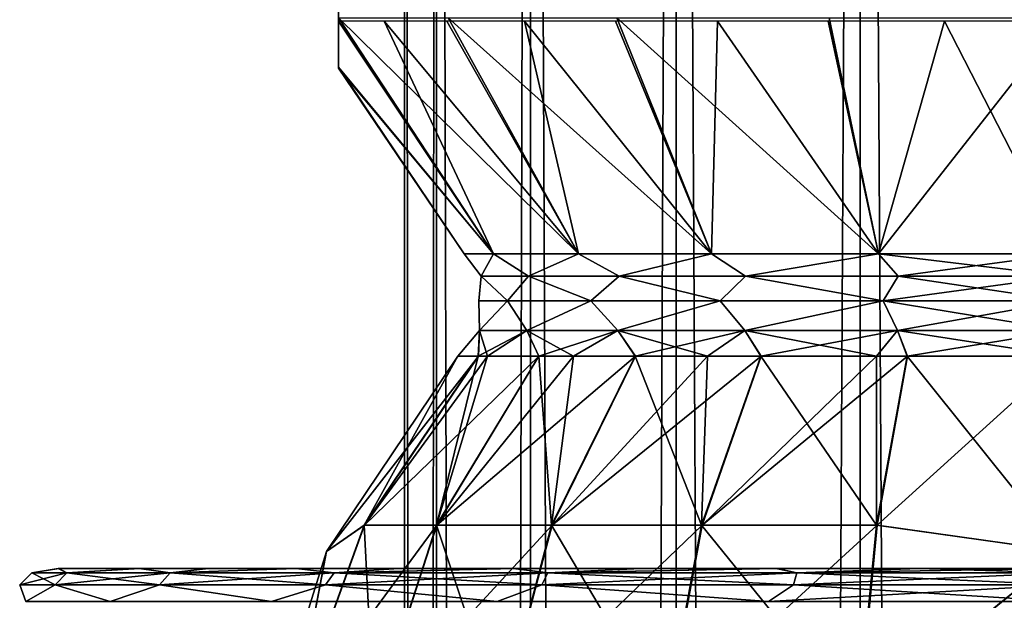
# Model space of a CAD drawing. Header units: millimetres. Extents: x -150 to 150, y -85 to 1149.
# Tile 247 of 256: x -16 to -1, y 1034 to 1043. Entities that reach past the tile are written whole.
import ezdxf

# ---------------------------------------------------------------- set-up
doc = ezdxf.new("R2010")
doc.units = ezdxf.units.MM
doc.header["$LTSCALE"] = 21.359881
for name, color, linetype in [('114', 7, 'CONTINUOUS'), ('117', 7, 'CONTINUOUS'), ('119', 7, 'CONTINUOUS'), ('123', 7, 'CONTINUOUS'), ('125', 7, 'CONTINUOUS'), ('126', 7, 'CONTINUOUS'), ('129', 7, 'CONTINUOUS'), ('130', 7, 'CONTINUOUS'), ('6', 7, 'CONTINUOUS')]:
    doc.layers.add(name, color=color, linetype=linetype)

msp = doc.modelspace()

# ---------------------------------------------------------------- linework, layer by layer
at = {"layer": '114', "color": 5, "linetype": 'CONTINUOUS'}
for points in [[(-11, 1042.851, 296.318), (-9.339, 1042.851, 293.119), (-7.358, 1039.274, 294.654), (-11, 1042.851, 296.318)], [(-11, 1042.104, 298.7), (-11, 1042.851, 296.318), (-8.65, 1039.274, 297.189), (-11, 1042.104, 298.7)], [(-8.65, 1039.274, 297.189), (-11, 1042.851, 296.318), (-7.358, 1039.274, 294.654), (-8.65, 1039.274, 297.189)], [(-11, 1042.8, 303.567), (-11, 1042.086, 301.186), (-8.65, 1039.274, 302.811), (-11, 1042.8, 303.567)], [(-10.306, 1042.8, 305.244), (-11, 1042.8, 303.567), (-8.65, 1039.274, 302.811), (-10.306, 1042.8, 305.244)], [(-9.358, 1042.8, 306.793), (-10.306, 1042.8, 305.244), (-7.358, 1039.274, 305.346), (-9.358, 1042.8, 306.793)], [(-7.358, 1039.274, 305.346), (-10.306, 1042.8, 305.244), (-8.65, 1039.274, 302.811), (-7.358, 1039.274, 305.346)], [(-8.18, 1042.8, 308.174), (-9.358, 1042.8, 306.793), (-7.358, 1039.274, 305.346), (-8.18, 1042.8, 308.174)], [(-9.339, 1042.851, 293.119), (-6.777, 1042.851, 290.585), (-5.346, 1039.274, 292.642), (-9.339, 1042.851, 293.119)], [(-7.358, 1039.274, 294.654), (-9.339, 1042.851, 293.119), (-5.346, 1039.274, 292.642), (-7.358, 1039.274, 294.654)], [(-6.8, 1042.8, 309.353), (-8.18, 1042.8, 308.174), (-5.346, 1039.274, 307.358), (-6.8, 1042.8, 309.353)], [(-5.346, 1039.274, 307.358), (-8.18, 1042.8, 308.174), (-7.358, 1039.274, 305.346), (-5.346, 1039.274, 307.358)], [(-5.252, 1042.8, 310.302), (-6.8, 1042.8, 309.353), (-5.346, 1039.274, 307.358), (-5.252, 1042.8, 310.302)], [(-6.777, 1042.851, 290.585), (-3.56, 1042.851, 288.96), (-2.811, 1039.274, 291.35), (-6.777, 1042.851, 290.585)], [(-5.346, 1039.274, 292.642), (-6.777, 1042.851, 290.585), (-2.811, 1039.274, 291.35), (-5.346, 1039.274, 292.642)], [(-2.811, 1039.274, 308.65), (-5.252, 1042.8, 310.302), (-5.346, 1039.274, 307.358), (-2.811, 1039.274, 308.65)], [(-3.575, 1042.8, 310.997), (-5.252, 1042.8, 310.302), (-2.811, 1039.274, 308.65), (-3.575, 1042.8, 310.997)], [(-1.81, 1042.8, 311.421), (-3.575, 1042.8, 310.997), (-2.811, 1039.274, 308.65), (-1.81, 1042.8, 311.421)], [(-3.56, 1042.851, 288.96), (0, 1042.851, 288.4), (-2.811, 1039.274, 291.35), (-3.56, 1042.851, 288.96)], [(0, 1042.851, 288.4), (0, 1039.274, 290.905), (-2.811, 1039.274, 291.35), (0, 1042.851, 288.4)], [(0, 1039.274, 309.095), (-1.81, 1042.8, 311.421), (-2.811, 1039.274, 308.65), (0, 1039.274, 309.095)], [(0, 1042.8, 311.564), (-1.81, 1042.8, 311.421), (0, 1039.274, 309.095), (0, 1042.8, 311.564)], [(-11, 1042.086, 301.186), (-11, 1042.104, 298.7), (-9.095, 1039.274, 300), (-11, 1042.086, 301.186)], [(-9.095, 1039.274, 300), (-11, 1042.104, 298.7), (-8.65, 1039.274, 297.189), (-9.095, 1039.274, 300)], [(-8.65, 1039.274, 302.811), (-11, 1042.086, 301.186), (-9.095, 1039.274, 300), (-8.65, 1039.274, 302.811)]]:
    msp.add_3dface(points, dxfattribs=at)
at = {"layer": '117', "color": 5, "linetype": 'CONTINUOUS'}
for points in [[(-9.192, 1037.718, 300), (-10.609, 1035.157, 297.169), (-11.181, 1034.757, 300), (-9.192, 1037.718, 300)], [(-8.882, 1037.718, 297.63), (-9.514, 1035.157, 294.517), (-10.609, 1035.157, 297.169), (-8.882, 1037.718, 297.63)], [(-8.882, 1037.718, 297.63), (-10.609, 1035.157, 297.169), (-9.192, 1037.718, 300), (-8.882, 1037.718, 297.63)], [(-7.964, 1037.718, 295.41), (-7.768, 1035.157, 292.24), (-9.514, 1035.157, 294.517), (-7.964, 1037.718, 295.41)], [(-7.964, 1037.718, 295.41), (-9.514, 1035.157, 294.517), (-8.742, 1037.718, 297.159), (-7.964, 1037.718, 295.41)], [(-8.742, 1037.718, 297.159), (-9.514, 1035.157, 294.517), (-8.882, 1037.718, 297.63), (-8.742, 1037.718, 297.159)], [(-7.437, 1037.718, 294.597), (-7.768, 1035.157, 292.24), (-7.964, 1037.718, 295.41), (-7.437, 1037.718, 294.597)], [(-6.503, 1037.718, 293.503), (-5.493, 1035.157, 290.492), (-7.768, 1035.157, 292.24), (-6.503, 1037.718, 293.503)], [(-6.503, 1037.718, 293.503), (-7.768, 1035.157, 292.24), (-7.437, 1037.718, 294.597), (-6.503, 1037.718, 293.503)], [(-5.403, 1037.718, 292.563), (-5.493, 1035.157, 290.492), (-6.503, 1037.718, 293.503), (-5.403, 1037.718, 292.563)], [(-4.598, 1037.718, 292.04), (-2.842, 1035.157, 289.394), (-5.493, 1035.157, 290.492), (-4.598, 1037.718, 292.04)], [(-4.598, 1037.718, 292.04), (-5.493, 1035.157, 290.492), (-5.403, 1037.718, 292.563), (-4.598, 1037.718, 292.04)], [(-2.841, 1037.718, 291.258), (-2.842, 1035.157, 289.394), (-4.598, 1037.718, 292.04), (-2.841, 1037.718, 291.258)], [(-2.379, 1037.718, 291.121), (0, 1034.757, 288.819), (-2.842, 1035.157, 289.394), (-2.379, 1037.718, 291.121)], [(-2.379, 1037.718, 291.121), (-2.842, 1035.157, 289.394), (-2.841, 1037.718, 291.258), (-2.379, 1037.718, 291.121)], [(0, 1037.718, 290.808), (0, 1034.757, 288.819), (-2.379, 1037.718, 291.121), (0, 1037.718, 290.808)], [(-10.609, 1035.157, 297.169), (-10.459, 1032.231, 293.972), (-11.664, 1032.231, 296.888), (-10.609, 1035.157, 297.169)], [(-10.609, 1035.157, 297.169), (-11.664, 1032.231, 296.888), (-11.181, 1034.757, 300), (-10.609, 1035.157, 297.169)], [(-9.514, 1035.157, 294.517), (-10.459, 1032.231, 293.972), (-10.609, 1035.157, 297.169), (-9.514, 1035.157, 294.517)], [(-9.514, 1035.157, 294.517), (-8.54, 1032.231, 291.469), (-10.459, 1032.231, 293.972), (-9.514, 1035.157, 294.517)], [(-7.768, 1035.157, 292.24), (-8.54, 1032.231, 291.469), (-9.514, 1035.157, 294.517), (-7.768, 1035.157, 292.24)], [(-7.768, 1035.157, 292.24), (-6.039, 1032.231, 289.547), (-8.54, 1032.231, 291.469), (-7.768, 1035.157, 292.24)], [(-5.493, 1035.157, 290.492), (-6.039, 1032.231, 289.547), (-7.768, 1035.157, 292.24), (-5.493, 1035.157, 290.492)], [(-5.493, 1035.157, 290.492), (-3.124, 1032.231, 288.34), (-6.039, 1032.231, 289.547), (-5.493, 1035.157, 290.492)], [(-2.842, 1035.157, 289.394), (-3.124, 1032.231, 288.34), (-5.493, 1035.157, 290.492), (-2.842, 1035.157, 289.394)], [(-2.842, 1035.157, 289.394), (0, 1034.757, 288.819), (-3.124, 1032.231, 288.34), (-2.842, 1035.157, 289.394)], [(-11.181, 1034.757, 300), (-11.664, 1032.231, 296.888), (-12.245, 1031.353, 300), (-11.181, 1034.757, 300)], [(0, 1034.757, 288.819), (0, 1031.353, 287.755), (-3.124, 1032.231, 288.34), (0, 1034.757, 288.819)]]:
    msp.add_3dface(points, dxfattribs=at)
at = {"layer": '119', "color": 5, "linetype": 'CONTINUOUS'}
for points in [[(-11, 1042.851, 296.318), (-11, 1042.104, 298.7), (-11, 1047, 296.318), (-11, 1042.851, 296.318)], [(-11, 1042.104, 298.7), (-11, 1042.086, 301.186), (-11, 1047, 296.318), (-11, 1042.104, 298.7)], [(-11, 1042.086, 301.186), (-11, 1042.8, 303.567), (-11, 1047, 296.318), (-11, 1042.086, 301.186)], [(-11, 1047, 296.318), (-11, 1042.8, 303.567), (-11, 1042.847, 303.645), (-11, 1047, 296.318)]]:
    msp.add_3dface(points, dxfattribs=at)
at = {"layer": '123', "color": 5, "linetype": 'CONTINUOUS'}
for points in [[(-9.192, 1037.718, 300), (-11.181, 1034.757, 300), (-8.879, 1037.718, 302.379), (-9.192, 1037.718, 300)], [(-8.879, 1037.718, 302.379), (-11.181, 1034.757, 300), (-10.606, 1035.157, 302.842), (-8.879, 1037.718, 302.379)], [(-8.879, 1037.718, 302.379), (-10.606, 1035.157, 302.842), (-8.742, 1037.718, 302.841), (-8.879, 1037.718, 302.379)], [(-8.742, 1037.718, 302.841), (-10.606, 1035.157, 302.842), (-7.96, 1037.718, 304.598), (-8.742, 1037.718, 302.841)], [(-7.96, 1037.718, 304.598), (-10.606, 1035.157, 302.842), (-9.508, 1035.157, 305.493), (-7.96, 1037.718, 304.598)], [(-7.96, 1037.718, 304.598), (-9.508, 1035.157, 305.493), (-7.437, 1037.718, 305.403), (-7.96, 1037.718, 304.598)], [(-7.437, 1037.718, 305.403), (-9.508, 1035.157, 305.493), (-6.497, 1037.718, 306.503), (-7.437, 1037.718, 305.403)], [(-6.497, 1037.718, 306.503), (-9.508, 1035.157, 305.493), (-7.76, 1035.157, 307.768), (-6.497, 1037.718, 306.503)], [(-6.497, 1037.718, 306.503), (-7.76, 1035.157, 307.768), (-5.403, 1037.718, 307.437), (-6.497, 1037.718, 306.503)], [(-5.403, 1037.718, 307.437), (-7.76, 1035.157, 307.768), (-4.59, 1037.718, 307.964), (-5.403, 1037.718, 307.437)], [(-4.59, 1037.718, 307.964), (-7.76, 1035.157, 307.768), (-5.483, 1035.157, 309.514), (-4.59, 1037.718, 307.964)], [(-4.59, 1037.718, 307.964), (-5.483, 1035.157, 309.514), (-2.841, 1037.718, 308.742), (-4.59, 1037.718, 307.964)], [(-2.841, 1037.718, 308.742), (-5.483, 1035.157, 309.514), (-2.37, 1037.718, 308.882), (-2.841, 1037.718, 308.742)], [(-2.37, 1037.718, 308.882), (-5.483, 1035.157, 309.514), (-2.831, 1035.157, 310.609), (-2.37, 1037.718, 308.882)], [(0, 1034.757, 311.181), (0, 1037.718, 309.192), (-2.831, 1035.157, 310.609), (0, 1034.757, 311.181)], [(0, 1037.718, 309.192), (-2.37, 1037.718, 308.882), (-2.831, 1035.157, 310.609), (0, 1037.718, 309.192)], [(-10.606, 1035.157, 302.842), (-11.181, 1034.757, 300), (-11.66, 1032.231, 303.124), (-10.606, 1035.157, 302.842)], [(-10.606, 1035.157, 302.842), (-11.66, 1032.231, 303.124), (-9.508, 1035.157, 305.493), (-10.606, 1035.157, 302.842)], [(-9.508, 1035.157, 305.493), (-11.66, 1032.231, 303.124), (-10.453, 1032.231, 306.039), (-9.508, 1035.157, 305.493)], [(-9.508, 1035.157, 305.493), (-10.453, 1032.231, 306.039), (-7.76, 1035.157, 307.768), (-9.508, 1035.157, 305.493)], [(-7.76, 1035.157, 307.768), (-10.453, 1032.231, 306.039), (-8.531, 1032.231, 308.54), (-7.76, 1035.157, 307.768)], [(-7.76, 1035.157, 307.768), (-8.531, 1032.231, 308.54), (-5.483, 1035.157, 309.514), (-7.76, 1035.157, 307.768)], [(-5.483, 1035.157, 309.514), (-8.531, 1032.231, 308.54), (-6.028, 1032.231, 310.459), (-5.483, 1035.157, 309.514)], [(-5.483, 1035.157, 309.514), (-6.028, 1032.231, 310.459), (-2.831, 1035.157, 310.609), (-5.483, 1035.157, 309.514)], [(-2.831, 1035.157, 310.609), (-6.028, 1032.231, 310.459), (-3.112, 1032.231, 311.664), (-2.831, 1035.157, 310.609)], [(0, 1034.757, 311.181), (-2.831, 1035.157, 310.609), (-3.112, 1032.231, 311.664), (0, 1034.757, 311.181)], [(-11.181, 1034.757, 300), (-12.245, 1031.353, 300), (-11.66, 1032.231, 303.124), (-11.181, 1034.757, 300)], [(0, 1031.353, 312.245), (0, 1034.757, 311.181), (-3.112, 1032.231, 311.664), (0, 1031.353, 312.245)]]:
    msp.add_3dface(points, dxfattribs=at)
at = {"layer": '125', "color": 5, "linetype": 'CONTINUOUS'}
for points in [[(-8.65, 1039.274, 302.811), (-9.095, 1039.274, 300), (-8.836, 1038.933, 301.27), (-8.65, 1039.274, 302.811)], [(-9.095, 1039.274, 300), (-8.65, 1039.274, 297.189), (-8.836, 1038.933, 298.73), (-9.095, 1039.274, 300)], [(-9.095, 1039.274, 300), (-8.836, 1038.933, 298.73), (-8.836, 1038.933, 301.27), (-9.095, 1039.274, 300)], [(-8.65, 1039.274, 302.811), (-8.836, 1038.933, 301.27), (-8.12, 1038.933, 303.708), (-8.65, 1039.274, 302.811)], [(-8.65, 1039.274, 297.189), (-8.12, 1038.933, 296.292), (-8.836, 1038.933, 298.73), (-8.65, 1039.274, 297.189)], [(-7.358, 1039.274, 305.346), (-8.65, 1039.274, 302.811), (-8.12, 1038.933, 303.708), (-7.358, 1039.274, 305.346)], [(-8.65, 1039.274, 297.189), (-7.358, 1039.274, 294.654), (-8.12, 1038.933, 296.292), (-8.65, 1039.274, 297.189)], [(-7.358, 1039.274, 305.346), (-8.12, 1038.933, 303.708), (-6.746, 1038.933, 305.846), (-7.358, 1039.274, 305.346)], [(-7.358, 1039.274, 294.654), (-6.746, 1038.933, 294.154), (-8.12, 1038.933, 296.292), (-7.358, 1039.274, 294.654)], [(-5.346, 1039.274, 307.358), (-7.358, 1039.274, 305.346), (-6.746, 1038.933, 305.846), (-5.346, 1039.274, 307.358)], [(-7.358, 1039.274, 294.654), (-5.346, 1039.274, 292.642), (-6.746, 1038.933, 294.154), (-7.358, 1039.274, 294.654)], [(-5.346, 1039.274, 307.358), (-6.746, 1038.933, 305.846), (-4.826, 1038.933, 307.51), (-5.346, 1039.274, 307.358)], [(-5.346, 1039.274, 292.642), (-4.826, 1038.933, 292.49), (-6.746, 1038.933, 294.154), (-5.346, 1039.274, 292.642)], [(-2.811, 1039.274, 308.65), (-5.346, 1039.274, 307.358), (-4.826, 1038.933, 307.51), (-2.811, 1039.274, 308.65)], [(-5.346, 1039.274, 292.642), (-2.811, 1039.274, 291.35), (-4.826, 1038.933, 292.49), (-5.346, 1039.274, 292.642)], [(-2.811, 1039.274, 308.65), (-4.826, 1038.933, 307.51), (-2.515, 1038.933, 308.565), (-2.811, 1039.274, 308.65)], [(-2.811, 1039.274, 291.35), (-2.515, 1038.933, 291.435), (-4.826, 1038.933, 292.49), (-2.811, 1039.274, 291.35)], [(-2.811, 1039.274, 291.35), (0, 1039.274, 290.905), (-2.515, 1038.933, 291.435), (-2.811, 1039.274, 291.35)], [(0, 1039.274, 309.095), (-2.811, 1039.274, 308.65), (0, 1038.933, 308.927), (0, 1039.274, 309.095)], [(0, 1038.933, 308.927), (-2.811, 1039.274, 308.65), (-2.515, 1038.933, 308.565), (0, 1038.933, 308.927)], [(0, 1039.274, 290.905), (0, 1038.933, 291.073), (-2.515, 1038.933, 291.435), (0, 1039.274, 290.905)], [(-8.869, 1038.557, 300), (-8.435, 1038.557, 302.741), (-8.836, 1038.933, 301.27), (-8.869, 1038.557, 300)], [(-8.435, 1038.557, 297.259), (-8.869, 1038.557, 300), (-8.836, 1038.933, 298.73), (-8.435, 1038.557, 297.259)], [(-8.836, 1038.933, 298.73), (-8.869, 1038.557, 300), (-8.836, 1038.933, 301.27), (-8.836, 1038.933, 298.73)], [(-8.836, 1038.933, 301.27), (-8.435, 1038.557, 302.741), (-8.12, 1038.933, 303.708), (-8.836, 1038.933, 301.27)], [(-8.12, 1038.933, 296.292), (-8.435, 1038.557, 297.259), (-8.836, 1038.933, 298.73), (-8.12, 1038.933, 296.292)], [(-8.435, 1038.557, 302.741), (-7.175, 1038.557, 305.213), (-8.12, 1038.933, 303.708), (-8.435, 1038.557, 302.741)], [(-7.175, 1038.557, 294.787), (-8.435, 1038.557, 297.259), (-8.12, 1038.933, 296.292), (-7.175, 1038.557, 294.787)], [(-8.12, 1038.933, 303.708), (-7.175, 1038.557, 305.213), (-6.746, 1038.933, 305.846), (-8.12, 1038.933, 303.708)], [(-6.746, 1038.933, 294.154), (-7.175, 1038.557, 294.787), (-8.12, 1038.933, 296.292), (-6.746, 1038.933, 294.154)], [(-7.175, 1038.557, 305.213), (-5.213, 1038.557, 307.175), (-6.746, 1038.933, 305.846), (-7.175, 1038.557, 305.213)], [(-5.213, 1038.557, 292.825), (-7.175, 1038.557, 294.787), (-6.746, 1038.933, 294.154), (-5.213, 1038.557, 292.825)], [(-6.746, 1038.933, 305.846), (-5.213, 1038.557, 307.175), (-4.826, 1038.933, 307.51), (-6.746, 1038.933, 305.846)], [(-4.826, 1038.933, 292.49), (-5.213, 1038.557, 292.825), (-6.746, 1038.933, 294.154), (-4.826, 1038.933, 292.49)], [(-5.213, 1038.557, 307.175), (-2.741, 1038.557, 308.435), (-4.826, 1038.933, 307.51), (-5.213, 1038.557, 307.175)], [(-2.741, 1038.557, 291.565), (-5.213, 1038.557, 292.825), (-4.826, 1038.933, 292.49), (-2.741, 1038.557, 291.565)], [(-4.826, 1038.933, 307.51), (-2.741, 1038.557, 308.435), (-2.515, 1038.933, 308.565), (-4.826, 1038.933, 307.51)], [(-2.515, 1038.933, 291.435), (-2.741, 1038.557, 291.565), (-4.826, 1038.933, 292.49), (-2.515, 1038.933, 291.435)], [(0, 1038.933, 291.073), (0, 1038.557, 291.131), (-2.741, 1038.557, 291.565), (0, 1038.933, 291.073)], [(-2.741, 1038.557, 308.435), (0, 1038.557, 308.869), (-2.515, 1038.933, 308.565), (-2.741, 1038.557, 308.435)], [(0, 1038.933, 291.073), (-2.741, 1038.557, 291.565), (-2.515, 1038.933, 291.435), (0, 1038.933, 291.073)], [(0, 1038.557, 308.869), (0, 1038.933, 308.927), (-2.515, 1038.933, 308.565), (0, 1038.557, 308.869)]]:
    msp.add_3dface(points, dxfattribs=at)
at = {"layer": '126', "color": 5, "linetype": 'CONTINUOUS'}
for points in [[(-8.435, 1038.557, 302.741), (-8.869, 1038.557, 300), (-8.862, 1038.107, 301.274), (-8.435, 1038.557, 302.741)], [(-8.869, 1038.557, 300), (-8.435, 1038.557, 297.259), (-8.862, 1038.107, 298.726), (-8.869, 1038.557, 300)], [(-8.862, 1038.107, 301.274), (-8.869, 1038.557, 300), (-8.862, 1038.107, 298.726), (-8.862, 1038.107, 301.274)], [(-8.144, 1038.107, 303.719), (-8.435, 1038.557, 302.741), (-8.862, 1038.107, 301.274), (-8.144, 1038.107, 303.719)], [(-8.862, 1038.107, 298.726), (-8.435, 1038.557, 297.259), (-8.144, 1038.107, 296.281), (-8.862, 1038.107, 298.726)], [(-7.175, 1038.557, 305.213), (-8.435, 1038.557, 302.741), (-8.144, 1038.107, 303.719), (-7.175, 1038.557, 305.213)], [(-8.435, 1038.557, 297.259), (-7.175, 1038.557, 294.787), (-8.144, 1038.107, 296.281), (-8.435, 1038.557, 297.259)], [(-6.766, 1038.107, 305.863), (-7.175, 1038.557, 305.213), (-8.144, 1038.107, 303.719), (-6.766, 1038.107, 305.863)], [(-8.144, 1038.107, 296.281), (-7.175, 1038.557, 294.787), (-6.766, 1038.107, 294.137), (-8.144, 1038.107, 296.281)], [(-5.213, 1038.557, 307.175), (-7.175, 1038.557, 305.213), (-6.766, 1038.107, 305.863), (-5.213, 1038.557, 307.175)], [(-7.175, 1038.557, 294.787), (-5.213, 1038.557, 292.825), (-6.766, 1038.107, 294.137), (-7.175, 1038.557, 294.787)], [(-4.84, 1038.107, 307.531), (-5.213, 1038.557, 307.175), (-6.766, 1038.107, 305.863), (-4.84, 1038.107, 307.531)], [(-6.766, 1038.107, 294.137), (-5.213, 1038.557, 292.825), (-4.84, 1038.107, 292.469), (-6.766, 1038.107, 294.137)], [(-2.741, 1038.557, 308.435), (-5.213, 1038.557, 307.175), (-4.84, 1038.107, 307.531), (-2.741, 1038.557, 308.435)], [(-5.213, 1038.557, 292.825), (-2.741, 1038.557, 291.565), (-4.84, 1038.107, 292.469), (-5.213, 1038.557, 292.825)], [(-2.522, 1038.107, 308.59), (-2.741, 1038.557, 308.435), (-4.84, 1038.107, 307.531), (-2.522, 1038.107, 308.59)], [(-4.84, 1038.107, 292.469), (-2.741, 1038.557, 291.565), (-2.522, 1038.107, 291.41), (-4.84, 1038.107, 292.469)], [(-2.741, 1038.557, 291.565), (0, 1038.557, 291.131), (-2.522, 1038.107, 291.41), (-2.741, 1038.557, 291.565)], [(0, 1038.557, 308.869), (-2.741, 1038.557, 308.435), (0, 1038.107, 308.953), (0, 1038.557, 308.869)], [(0, 1038.107, 308.953), (-2.741, 1038.557, 308.435), (-2.522, 1038.107, 308.59), (0, 1038.107, 308.953)], [(-2.522, 1038.107, 291.41), (0, 1038.557, 291.131), (0, 1038.107, 291.047), (-2.522, 1038.107, 291.41)], [(-8.882, 1037.718, 297.63), (-9.192, 1037.718, 300), (-8.862, 1038.107, 298.726), (-8.882, 1037.718, 297.63)], [(-9.192, 1037.718, 300), (-8.879, 1037.718, 302.379), (-8.862, 1038.107, 301.274), (-9.192, 1037.718, 300)], [(-9.192, 1037.718, 300), (-8.862, 1038.107, 301.274), (-8.862, 1038.107, 298.726), (-9.192, 1037.718, 300)], [(-8.742, 1037.718, 297.159), (-8.882, 1037.718, 297.63), (-8.144, 1038.107, 296.281), (-8.742, 1037.718, 297.159)], [(-8.882, 1037.718, 297.63), (-8.862, 1038.107, 298.726), (-8.144, 1038.107, 296.281), (-8.882, 1037.718, 297.63)], [(-8.879, 1037.718, 302.379), (-8.742, 1037.718, 302.841), (-8.862, 1038.107, 301.274), (-8.879, 1037.718, 302.379)], [(-8.742, 1037.718, 302.841), (-8.144, 1038.107, 303.719), (-8.862, 1038.107, 301.274), (-8.742, 1037.718, 302.841)], [(-7.964, 1037.718, 295.41), (-8.742, 1037.718, 297.159), (-8.144, 1038.107, 296.281), (-7.964, 1037.718, 295.41)], [(-8.742, 1037.718, 302.841), (-7.96, 1037.718, 304.598), (-8.144, 1038.107, 303.719), (-8.742, 1037.718, 302.841)], [(-7.964, 1037.718, 295.41), (-8.144, 1038.107, 296.281), (-6.766, 1038.107, 294.137), (-7.964, 1037.718, 295.41)], [(-7.96, 1037.718, 304.598), (-7.437, 1037.718, 305.403), (-8.144, 1038.107, 303.719), (-7.96, 1037.718, 304.598)], [(-7.437, 1037.718, 305.403), (-6.766, 1038.107, 305.863), (-8.144, 1038.107, 303.719), (-7.437, 1037.718, 305.403)], [(-7.437, 1037.718, 294.597), (-7.964, 1037.718, 295.41), (-6.766, 1038.107, 294.137), (-7.437, 1037.718, 294.597)], [(-6.503, 1037.718, 293.503), (-7.437, 1037.718, 294.597), (-6.766, 1038.107, 294.137), (-6.503, 1037.718, 293.503)], [(-7.437, 1037.718, 305.403), (-6.497, 1037.718, 306.503), (-6.766, 1038.107, 305.863), (-7.437, 1037.718, 305.403)], [(-6.503, 1037.718, 293.503), (-6.766, 1038.107, 294.137), (-4.84, 1038.107, 292.469), (-6.503, 1037.718, 293.503)], [(-6.497, 1037.718, 306.503), (-5.403, 1037.718, 307.437), (-6.766, 1038.107, 305.863), (-6.497, 1037.718, 306.503)], [(-5.403, 1037.718, 307.437), (-4.84, 1038.107, 307.531), (-6.766, 1038.107, 305.863), (-5.403, 1037.718, 307.437)], [(-5.403, 1037.718, 292.563), (-6.503, 1037.718, 293.503), (-4.84, 1038.107, 292.469), (-5.403, 1037.718, 292.563)], [(-4.598, 1037.718, 292.04), (-5.403, 1037.718, 292.563), (-4.84, 1038.107, 292.469), (-4.598, 1037.718, 292.04)], [(-5.403, 1037.718, 307.437), (-4.59, 1037.718, 307.964), (-4.84, 1038.107, 307.531), (-5.403, 1037.718, 307.437)], [(-4.598, 1037.718, 292.04), (-4.84, 1038.107, 292.469), (-2.522, 1038.107, 291.41), (-4.598, 1037.718, 292.04)], [(-4.59, 1037.718, 307.964), (-2.841, 1037.718, 308.742), (-4.84, 1038.107, 307.531), (-4.59, 1037.718, 307.964)], [(-2.841, 1037.718, 308.742), (-2.522, 1038.107, 308.59), (-4.84, 1038.107, 307.531), (-2.841, 1037.718, 308.742)], [(-2.841, 1037.718, 291.258), (-4.598, 1037.718, 292.04), (-2.522, 1038.107, 291.41), (-2.841, 1037.718, 291.258)], [(-2.379, 1037.718, 291.121), (-2.841, 1037.718, 291.258), (-2.522, 1038.107, 291.41), (-2.379, 1037.718, 291.121)], [(-2.841, 1037.718, 308.742), (-2.37, 1037.718, 308.882), (-2.522, 1038.107, 308.59), (-2.841, 1037.718, 308.742)], [(-2.379, 1037.718, 291.121), (-2.522, 1038.107, 291.41), (0, 1038.107, 291.047), (-2.379, 1037.718, 291.121)], [(-2.37, 1037.718, 308.882), (0, 1037.718, 309.192), (-2.522, 1038.107, 308.59), (-2.37, 1037.718, 308.882)], [(0, 1037.718, 309.192), (0, 1038.107, 308.953), (-2.522, 1038.107, 308.59), (0, 1037.718, 309.192)], [(0, 1037.718, 290.808), (-2.379, 1037.718, 291.121), (0, 1038.107, 291.047), (0, 1037.718, 290.808)]]:
    msp.add_3dface(points, dxfattribs=at)
at = {"layer": '129', "color": 7, "linetype": 'CONTINUOUS', "true_color": 0x804000}
for points in [[(-15.65, 1034.433, 300), (-15.117, 1034.433, 304.051), (-15.241, 1034.5, 302.208), (-15.65, 1034.433, 300)], [(-15.117, 1034.433, 295.949), (-15.65, 1034.433, 300), (-15.248, 1034.5, 297.84), (-15.117, 1034.433, 295.949)], [(-15.248, 1034.5, 297.84), (-15.65, 1034.433, 300), (-15.241, 1034.5, 302.208), (-15.248, 1034.5, 297.84)], [(-14.022, 1034.5, 293.633), (-15.117, 1034.433, 295.949), (-15.248, 1034.5, 297.84), (-14.022, 1034.5, 293.633)], [(-15.241, 1034.5, 302.208), (-15.117, 1034.433, 304.051), (-14.01, 1034.5, 306.395), (-15.241, 1034.5, 302.208)], [(-15.117, 1034.433, 304.051), (-13.553, 1034.433, 307.825), (-14.01, 1034.5, 306.395), (-15.117, 1034.433, 304.051)], [(-13.553, 1034.433, 292.175), (-15.117, 1034.433, 295.949), (-14.022, 1034.5, 293.633), (-13.553, 1034.433, 292.175)], [(-12.969, 1034.5, 291.696), (-13.553, 1034.433, 292.175), (-14.022, 1034.5, 293.633), (-12.969, 1034.5, 291.696)], [(-14.01, 1034.5, 306.395), (-13.553, 1034.433, 307.825), (-11.648, 1034.5, 310.074), (-14.01, 1034.5, 306.395)], [(-13.553, 1034.433, 307.825), (-11.066, 1034.433, 311.066), (-11.648, 1034.5, 310.074), (-13.553, 1034.433, 307.825)], [(-11.066, 1034.433, 288.934), (-13.553, 1034.433, 292.175), (-11.648, 1034.5, 289.927), (-11.066, 1034.433, 288.934)], [(-11.648, 1034.5, 289.927), (-13.553, 1034.433, 292.175), (-12.969, 1034.5, 291.696), (-11.648, 1034.5, 289.927)], [(-11.648, 1034.5, 310.074), (-11.066, 1034.433, 311.066), (-8.349, 1034.5, 312.941), (-11.648, 1034.5, 310.074)], [(-10.087, 1034.5, 288.364), (-11.066, 1034.433, 288.934), (-11.648, 1034.5, 289.927), (-10.087, 1034.5, 288.364)], [(-11.066, 1034.433, 311.066), (-7.825, 1034.433, 313.553), (-8.349, 1034.5, 312.941), (-11.066, 1034.433, 311.066)], [(-7.825, 1034.433, 286.447), (-11.066, 1034.433, 288.934), (-8.332, 1034.5, 287.049), (-7.825, 1034.433, 286.447)], [(-8.332, 1034.5, 287.049), (-11.066, 1034.433, 288.934), (-10.087, 1034.5, 288.364), (-8.332, 1034.5, 287.049)], [(-8.349, 1034.5, 312.941), (-7.825, 1034.433, 313.553), (-4.367, 1034.5, 314.768), (-8.349, 1034.5, 312.941)], [(-6.408, 1034.5, 285.997), (-7.825, 1034.433, 286.447), (-8.332, 1034.5, 287.049), (-6.408, 1034.5, 285.997)], [(-7.825, 1034.433, 313.553), (-4.051, 1034.433, 315.117), (-4.367, 1034.5, 314.768), (-7.825, 1034.433, 313.553)], [(-4.051, 1034.433, 284.883), (-7.825, 1034.433, 286.447), (-4.346, 1034.5, 285.226), (-4.051, 1034.433, 284.883)], [(-4.346, 1034.5, 285.226), (-7.825, 1034.433, 286.447), (-6.408, 1034.5, 285.997), (-4.346, 1034.5, 285.226)], [(-4.367, 1034.5, 314.768), (-4.051, 1034.433, 315.117), (-2.208, 1034.5, 315.241), (-4.367, 1034.5, 314.768)], [(-2.194, 1034.5, 284.757), (-4.051, 1034.433, 284.883), (-4.346, 1034.5, 285.226), (-2.194, 1034.5, 284.757)], [(-4.051, 1034.433, 315.117), (0, 1034.433, 315.65), (-2.208, 1034.5, 315.241), (-4.051, 1034.433, 315.117)], [(0, 1034.433, 284.35), (-4.051, 1034.433, 284.883), (0, 1034.5, 284.6), (0, 1034.433, 284.35)], [(0, 1034.5, 284.6), (-4.051, 1034.433, 284.883), (-2.194, 1034.5, 284.757), (0, 1034.5, 284.6)], [(0, 1034.433, 315.65), (0, 1034.5, 315.4), (-2.208, 1034.5, 315.241), (0, 1034.433, 315.65)], [(-15.65, 1034.433, 300), (-15.117, 1034.433, 295.949), (-15.833, 1034.25, 300), (-15.65, 1034.433, 300)], [(-15.294, 1034.25, 304.098), (-15.65, 1034.433, 300), (-15.833, 1034.25, 300), (-15.294, 1034.25, 304.098)], [(-15.833, 1034.25, 300), (-15.117, 1034.433, 295.949), (-15.294, 1034.25, 295.902), (-15.833, 1034.25, 300)], [(-15.117, 1034.433, 304.051), (-15.65, 1034.433, 300), (-15.294, 1034.25, 304.098), (-15.117, 1034.433, 304.051)], [(-13.712, 1034.25, 307.917), (-15.117, 1034.433, 304.051), (-15.294, 1034.25, 304.098), (-13.712, 1034.25, 307.917)], [(-15.117, 1034.433, 295.949), (-13.553, 1034.433, 292.175), (-15.294, 1034.25, 295.902), (-15.117, 1034.433, 295.949)], [(-15.294, 1034.25, 295.902), (-13.553, 1034.433, 292.175), (-13.712, 1034.25, 292.083), (-15.294, 1034.25, 295.902)], [(-13.553, 1034.433, 307.825), (-15.117, 1034.433, 304.051), (-13.712, 1034.25, 307.917), (-13.553, 1034.433, 307.825)], [(-11.196, 1034.25, 311.196), (-13.553, 1034.433, 307.825), (-13.712, 1034.25, 307.917), (-11.196, 1034.25, 311.196)], [(-13.553, 1034.433, 292.175), (-11.066, 1034.433, 288.934), (-13.712, 1034.25, 292.083), (-13.553, 1034.433, 292.175)], [(-13.712, 1034.25, 292.083), (-11.066, 1034.433, 288.934), (-11.196, 1034.25, 288.804), (-13.712, 1034.25, 292.083)], [(-11.066, 1034.433, 311.066), (-13.553, 1034.433, 307.825), (-11.196, 1034.25, 311.196), (-11.066, 1034.433, 311.066)], [(-7.917, 1034.25, 313.712), (-11.066, 1034.433, 311.066), (-11.196, 1034.25, 311.196), (-7.917, 1034.25, 313.712)], [(-11.066, 1034.433, 288.934), (-7.825, 1034.433, 286.447), (-11.196, 1034.25, 288.804), (-11.066, 1034.433, 288.934)], [(-11.196, 1034.25, 288.804), (-7.825, 1034.433, 286.447), (-7.917, 1034.25, 286.288), (-11.196, 1034.25, 288.804)], [(-7.825, 1034.433, 313.553), (-11.066, 1034.433, 311.066), (-7.917, 1034.25, 313.712), (-7.825, 1034.433, 313.553)], [(-4.098, 1034.25, 315.294), (-7.825, 1034.433, 313.553), (-7.917, 1034.25, 313.712), (-4.098, 1034.25, 315.294)], [(-7.825, 1034.433, 286.447), (-4.051, 1034.433, 284.883), (-7.917, 1034.25, 286.288), (-7.825, 1034.433, 286.447)], [(-7.917, 1034.25, 286.288), (-4.051, 1034.433, 284.883), (-4.098, 1034.25, 284.706), (-7.917, 1034.25, 286.288)], [(-4.051, 1034.433, 315.117), (-7.825, 1034.433, 313.553), (-4.098, 1034.25, 315.294), (-4.051, 1034.433, 315.117)], [(0, 1034.25, 315.833), (-4.051, 1034.433, 315.117), (-4.098, 1034.25, 315.294), (0, 1034.25, 315.833)], [(-4.051, 1034.433, 284.883), (0, 1034.433, 284.35), (-4.098, 1034.25, 284.706), (-4.051, 1034.433, 284.883)], [(-4.098, 1034.25, 284.706), (0, 1034.433, 284.35), (0, 1034.25, 284.167), (-4.098, 1034.25, 284.706)], [(0, 1034.433, 315.65), (-4.051, 1034.433, 315.117), (0, 1034.25, 315.833), (0, 1034.433, 315.65)], [(-15.738, 1034, 297.737), (-15.738, 1034, 302.263), (-15.833, 1034.25, 300), (-15.738, 1034, 297.737)], [(-15.738, 1034, 297.737), (-15.833, 1034.25, 300), (-15.294, 1034.25, 295.902), (-15.738, 1034, 297.737)], [(-15.738, 1034, 302.263), (-15.294, 1034.25, 304.098), (-15.833, 1034.25, 300), (-15.738, 1034, 302.263)], [(-14.463, 1034, 293.395), (-15.738, 1034, 297.737), (-15.294, 1034.25, 295.902), (-14.463, 1034, 293.395)], [(-15.738, 1034, 302.263), (-14.463, 1034, 306.605), (-15.294, 1034.25, 304.098), (-15.738, 1034, 302.263)], [(-14.463, 1034, 293.395), (-15.294, 1034.25, 295.902), (-13.712, 1034.25, 292.083), (-14.463, 1034, 293.395)], [(-14.463, 1034, 306.605), (-13.712, 1034.25, 307.917), (-15.294, 1034.25, 304.098), (-14.463, 1034, 306.605)], [(-12.016, 1034, 289.588), (-14.463, 1034, 293.395), (-13.712, 1034.25, 292.083), (-12.016, 1034, 289.588)], [(-14.463, 1034, 306.605), (-12.016, 1034, 310.412), (-13.712, 1034.25, 307.917), (-14.463, 1034, 306.605)], [(-12.016, 1034, 289.588), (-13.712, 1034.25, 292.083), (-11.196, 1034.25, 288.804), (-12.016, 1034, 289.588)], [(-12.016, 1034, 310.412), (-11.196, 1034.25, 311.196), (-13.712, 1034.25, 307.917), (-12.016, 1034, 310.412)], [(-8.596, 1034, 286.624), (-12.016, 1034, 289.588), (-11.196, 1034.25, 288.804), (-8.596, 1034, 286.624)], [(-12.016, 1034, 310.412), (-8.596, 1034, 313.376), (-11.196, 1034.25, 311.196), (-12.016, 1034, 310.412)], [(-8.596, 1034, 286.624), (-11.196, 1034.25, 288.804), (-7.917, 1034.25, 286.288), (-8.596, 1034, 286.624)], [(-8.596, 1034, 313.376), (-7.917, 1034.25, 313.712), (-11.196, 1034.25, 311.196), (-8.596, 1034, 313.376)], [(-4.48, 1034, 284.744), (-8.596, 1034, 286.624), (-7.917, 1034.25, 286.288), (-4.48, 1034, 284.744)], [(-8.596, 1034, 313.376), (-4.48, 1034, 315.256), (-7.917, 1034.25, 313.712), (-8.596, 1034, 313.376)], [(-4.48, 1034, 284.744), (-7.917, 1034.25, 286.288), (-4.098, 1034.25, 284.706), (-4.48, 1034, 284.744)], [(-4.48, 1034, 315.256), (-4.098, 1034.25, 315.294), (-7.917, 1034.25, 313.712), (-4.48, 1034, 315.256)], [(0, 1034, 284.1), (-4.48, 1034, 284.744), (0, 1034.25, 284.167), (0, 1034, 284.1)], [(-4.48, 1034, 284.744), (-4.098, 1034.25, 284.706), (0, 1034.25, 284.167), (-4.48, 1034, 284.744)], [(-4.48, 1034, 315.256), (0, 1034, 315.9), (-4.098, 1034.25, 315.294), (-4.48, 1034, 315.256)], [(0, 1034, 315.9), (0, 1034.25, 315.833), (-4.098, 1034.25, 315.294), (0, 1034, 315.9)]]:
    msp.add_3dface(points, dxfattribs=at)
at = {"layer": '130', "color": 7, "linetype": 'CONTINUOUS', "true_color": 0x804000}
for points in [[(-14.022, 1034.5, 293.633), (-15.248, 1034.5, 297.84), (-15.241, 1034.5, 302.208), (-14.022, 1034.5, 293.633)], [(-14.022, 1034.5, 293.633), (-15.241, 1034.5, 302.208), (-14.01, 1034.5, 306.395), (-14.022, 1034.5, 293.633)], [(-12.969, 1034.5, 291.696), (-14.022, 1034.5, 293.633), (-14.01, 1034.5, 306.395), (-12.969, 1034.5, 291.696)], [(-12.969, 1034.5, 291.696), (-14.01, 1034.5, 306.395), (-11.648, 1034.5, 310.074), (-12.969, 1034.5, 291.696)], [(-11.648, 1034.5, 289.927), (-12.969, 1034.5, 291.696), (-11.648, 1034.5, 310.074), (-11.648, 1034.5, 289.927)], [(-10.087, 1034.5, 288.364), (-11.648, 1034.5, 289.927), (-11.648, 1034.5, 310.074), (-10.087, 1034.5, 288.364)], [(-10.087, 1034.5, 288.364), (-11.648, 1034.5, 310.074), (-8.349, 1034.5, 312.941), (-10.087, 1034.5, 288.364)], [(-8.332, 1034.5, 287.049), (-10.087, 1034.5, 288.364), (-8.349, 1034.5, 312.941), (-8.332, 1034.5, 287.049)], [(-8.332, 1034.5, 287.049), (-8.349, 1034.5, 312.941), (-4.367, 1034.5, 314.768), (-8.332, 1034.5, 287.049)], [(-6.408, 1034.5, 285.997), (-8.332, 1034.5, 287.049), (-4.367, 1034.5, 314.768), (-6.408, 1034.5, 285.997)], [(-4.346, 1034.5, 285.226), (-6.408, 1034.5, 285.997), (-4.367, 1034.5, 314.768), (-4.346, 1034.5, 285.226)], [(-4.346, 1034.5, 285.226), (-4.367, 1034.5, 314.768), (-2.208, 1034.5, 315.241), (-4.346, 1034.5, 285.226)], [(-2.194, 1034.5, 284.757), (-4.346, 1034.5, 285.226), (-2.208, 1034.5, 315.241), (-2.194, 1034.5, 284.757)], [(0, 1034.5, 315.4), (-2.194, 1034.5, 284.757), (-2.208, 1034.5, 315.241), (0, 1034.5, 315.4)], [(0, 1034.5, 315.4), (0, 1034.5, 284.6), (-2.194, 1034.5, 284.757), (0, 1034.5, 315.4)]]:
    msp.add_3dface(points, dxfattribs=at)
at = {"layer": '6', "color": 7, "linetype": 'CONTINUOUS', "true_color": 0xaaaaaa}
for points in [[(-10, 1089), (-9.511, 1089, -3.09), (-10, 569), (-10, 1089)], [(-10, 569), (-9.511, 1089, -3.09), (-9.511, 569, -3.09), (-10, 569)], [(-9.511, 1089, 3.09), (-10, 1089), (-9.511, 569, 3.09), (-9.511, 1089, 3.09)], [(-9.511, 569, 3.09), (-10, 1089), (-10, 569), (-9.511, 569, 3.09)], [(-9.511, 1089, -3.09), (-8.09, 1089, -5.878), (-9.511, 569, -3.09), (-9.511, 1089, -3.09)], [(-9.511, 569, -3.09), (-8.09, 1089, -5.878), (-8.09, 569, -5.878), (-9.511, 569, -3.09)], [(-8.09, 1089, 5.878), (-9.511, 1089, 3.09), (-8.09, 569, 5.878), (-8.09, 1089, 5.878)], [(-8.09, 569, 5.878), (-9.511, 1089, 3.09), (-9.511, 569, 3.09), (-8.09, 569, 5.878)], [(-8.09, 1089, -5.878), (-5.878, 1089, -8.09), (-8.09, 569, -5.878), (-8.09, 1089, -5.878)], [(-8.09, 569, -5.878), (-5.878, 1089, -8.09), (-5.878, 569, -8.09), (-8.09, 569, -5.878)], [(-5.878, 1089, 8.09), (-8.09, 1089, 5.878), (-5.878, 569, 8.09), (-5.878, 1089, 8.09)], [(-5.878, 569, 8.09), (-8.09, 1089, 5.878), (-8.09, 569, 5.878), (-5.878, 569, 8.09)], [(-5.878, 1089, -8.09), (-3.09, 1089, -9.511), (-5.878, 569, -8.09), (-5.878, 1089, -8.09)], [(-5.878, 569, -8.09), (-3.09, 1089, -9.511), (-3.09, 569, -9.511), (-5.878, 569, -8.09)], [(-3.09, 1089, 9.511), (-5.878, 1089, 8.09), (-3.09, 569, 9.511), (-3.09, 1089, 9.511)], [(-3.09, 569, 9.511), (-5.878, 1089, 8.09), (-5.878, 569, 8.09), (-3.09, 569, 9.511)], [(0, 569, 10), (0, 1089, 10), (-3.09, 1089, 9.511), (0, 569, 10)], [(0, 569, 10), (-3.09, 1089, 9.511), (-3.09, 569, 9.511), (0, 569, 10)], [(0, 1089, -10), (0, 569, -10), (-3.09, 569, -9.511), (0, 1089, -10)], [(-3.09, 1089, -9.511), (0, 1089, -10), (-3.09, 569, -9.511), (-3.09, 1089, -9.511)]]:
    msp.add_3dface(points, dxfattribs=at)

doc.saveas('drawing.dxf')
